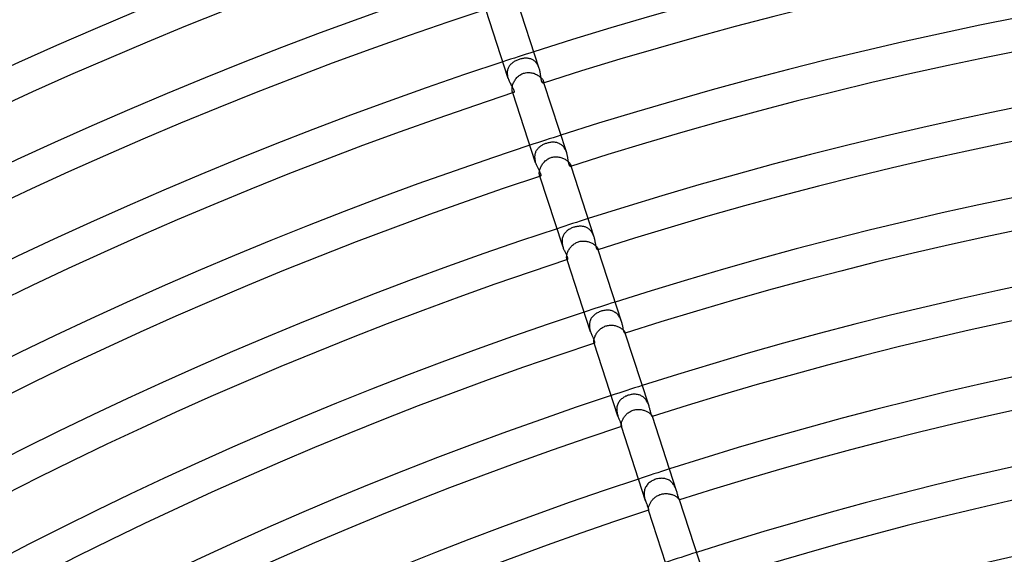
# Model space of a CAD drawing. Header units: millimetres. Extents: x -660 to 660, y -630 to 630.
# Tile 85 of 125: x -218 to -97, y 421 to 486. Entities that reach past the tile are written whole.
import ezdxf

# ---------------------------------------------------------------- set-up
doc = ezdxf.new("R2010")
doc.units = ezdxf.units.MM
doc.layers.add('HIDDEN', color=7, linetype='Continuous')
doc.layers.add('THICK', color=7, linetype='Continuous')

msp = doc.modelspace()

# ---------------------------------------------------------------- linework, layer by layer
at = {"layer": 'HIDDEN'}
for p, q in [((-156.72, 481.26), (-156.82, 481.22)), ((-156.62, 481.31), (-156.72, 481.26)), ((-156.52, 481.35), (-156.62, 481.31)), ((-156.41, 481.38), (-156.52, 481.35)), ((-156.31, 481.42), (-156.41, 481.38)), ((-156.2, 481.44), (-156.31, 481.42)), ((-156.1, 481.47), (-156.2, 481.44)), ((-156, 481.49), (-156.1, 481.47)), ((-155.89, 481.5), (-156, 481.49)), ((-155.79, 481.52), (-155.89, 481.5)), ((-155.69, 481.52), (-155.79, 481.52)), ((-155.58, 481.53), (-155.69, 481.52)), ((-155.48, 481.53), (-155.58, 481.53)), ((-155.38, 481.52), (-155.48, 481.53)), ((-155.29, 481.51), (-155.38, 481.52)), ((-155.19, 481.49), (-155.29, 481.51)), ((-155.09, 481.47), (-155.19, 481.49)), ((-155, 481.45), (-155.09, 481.47)), ((-154.91, 481.41), (-155, 481.45)), ((-154.82, 481.37), (-154.91, 481.41)), ((-154.74, 481.33), (-154.82, 481.37)), ((-154.65, 481.28), (-154.74, 481.33)), ((-154.57, 481.22), (-154.65, 481.28)), ((-157.82, 480.11), (-157.85, 480.01)), ((-157.8, 480.2), (-157.82, 480.11)), ((-157.76, 480.3), (-157.8, 480.2)), ((-157.72, 480.39), (-157.76, 480.3)), ((-157.67, 480.48), (-157.72, 480.39)), ((-157.62, 480.56), (-157.67, 480.48)), ((-157.56, 480.64), (-157.62, 480.56)), ((-157.5, 480.72), (-157.56, 480.64)), ((-157.43, 480.79), (-157.5, 480.72)), ((-157.35, 480.86), (-157.43, 480.79)), ((-157.27, 480.93), (-157.35, 480.86)), ((-157.19, 481), (-157.27, 480.93)), ((-157.11, 481.06), (-157.19, 481)), ((-157.01, 481.11), (-157.11, 481.06)), ((-156.92, 481.17), (-157.01, 481.11)), ((-156.82, 481.22), (-156.92, 481.17)), ((-154.5, 481.16), (-154.57, 481.22)), ((-154.42, 481.09), (-154.5, 481.16)), ((-154.35, 481.02), (-154.42, 481.09)), ((-154.29, 480.94), (-154.35, 481.02)), ((-154.23, 480.86), (-154.29, 480.94)), ((-154.17, 480.77), (-154.23, 480.86)), ((-154.12, 480.68), (-154.17, 480.77)), ((-154.07, 480.58), (-154.12, 480.68)), ((-154.03, 480.49), (-154.07, 480.58)), ((-153.99, 480.39), (-154.03, 480.49)), ((-153.95, 480.29), (-153.99, 480.39)), ((-157.86, 479.9), (-157.87, 479.8)), ((-157.87, 479.8), (-157.87, 479.69)), ((-157.87, 479.69), (-157.87, 479.59)), ((-157.87, 479.59), (-157.85, 479.48)), ((-157.85, 480.01), (-157.86, 479.9)), ((-157.85, 479.48), (-157.84, 479.37)), ((-157.84, 479.37), (-157.82, 479.26)), ((-157.82, 479.26), (-157.79, 479.15)), ((-157.79, 479.15), (-157.76, 479.05)), ((-156.98, 478.76), (-156.91, 478.86)), ((-156.91, 478.86), (-156.84, 478.96)), ((-156.84, 478.96), (-156.77, 479.06)), ((-156.77, 479.06), (-156.68, 479.15)), ((-156.68, 479.15), (-156.6, 479.24)), ((-156.6, 479.24), (-156.5, 479.32)), ((-156.5, 479.32), (-156.41, 479.4)), ((-156.41, 479.4), (-156.31, 479.47)), ((-156.31, 479.47), (-156.2, 479.54)), ((-156.2, 479.54), (-156.09, 479.6)), ((-156.09, 479.6), (-155.98, 479.65)), ((-155.98, 479.65), (-155.86, 479.69)), ((-155.86, 479.69), (-155.74, 479.72)), ((-155.74, 479.72), (-155.62, 479.75)), ((-155.62, 479.75), (-155.49, 479.77)), ((-155.49, 479.77), (-155.37, 479.78)), ((-155.37, 479.78), (-155.24, 479.78)), ((-155.24, 479.78), (-155.12, 479.77)), ((-155.12, 479.77), (-155, 479.76)), ((-155, 479.76), (-154.87, 479.74)), ((-154.87, 479.74), (-154.75, 479.71)), ((-154.75, 479.71), (-154.63, 479.68)), ((-154.63, 479.68), (-154.52, 479.64)), ((-154.52, 479.64), (-154.41, 479.59)), ((-154.41, 479.59), (-154.3, 479.54)), ((-154.3, 479.54), (-154.19, 479.49)), ((-154.19, 479.49), (-154.09, 479.43)), ((-154.09, 479.43), (-154, 479.36)), ((-154, 479.36), (-153.91, 479.3)), ((-153.91, 479.3), (-153.83, 479.23)), ((-153.83, 479.23), (-153.75, 479.16)), ((-153.75, 479.16), (-153.68, 479.09)), ((-153.68, 479.09), (-153.62, 479.03)), ((-153.62, 479.03), (-153.57, 478.96)), ((-153.57, 478.96), (-153.53, 478.89)), ((-153.53, 478.89), (-153.49, 478.83)), ((-153.49, 478.83), (-153.46, 478.77)), ((-157.28, 477.84), (-157.27, 477.93)), ((-157.28, 477.75), (-157.28, 477.84)), ((-157.28, 477.67), (-157.28, 477.75)), ((-157.27, 477.6), (-157.28, 477.67)), ((-157.27, 477.93), (-157.26, 478.03)), ((-157.26, 478.03), (-157.24, 478.13)), ((-157.24, 478.13), (-157.21, 478.23)), ((-157.21, 478.23), (-157.18, 478.34)), ((-157.18, 478.34), (-157.13, 478.44)), ((-157.13, 478.44), (-157.09, 478.55)), ((-157.09, 478.55), (-157.04, 478.65)), ((-157.04, 478.65), (-156.98, 478.76)), ((-153.45, 478.5), (-153.47, 478.49)), ((-153.46, 478.77), (-153.44, 478.72)), ((-153.43, 478.53), (-153.45, 478.5)), ((-153.44, 478.72), (-153.43, 478.66)), ((-153.38, 478.52), (-153.44, 478.72)), ((-153.43, 478.66), (-153.42, 478.6)), ((-153.42, 478.56), (-153.43, 478.53)), ((-153.42, 478.6), (-153.42, 478.56)), ((-157.26, 477.54), (-157.27, 477.6)), ((-157.25, 477.48), (-157.26, 477.54)), ((-157.22, 477.42), (-157.25, 477.48)), ((-157.18, 477.28), (-157.25, 477.48)), ((-157.2, 477.38), (-157.22, 477.42)), ((-157.17, 477.34), (-157.2, 477.38)), ((-157.14, 477.32), (-157.17, 477.34)), ((-157.11, 477.31), (-157.14, 477.32)), ((-157.09, 477.32), (-157.11, 477.31)), ((-154.14, 470.43), (-154.2, 470.36)), ((-154.08, 470.5), (-154.14, 470.43)), ((-154.01, 470.57), (-154.08, 470.5)), ((-153.94, 470.63), (-154.01, 470.57)), ((-153.87, 470.69), (-153.94, 470.63)), ((-153.79, 470.75), (-153.87, 470.69)), ((-153.71, 470.8), (-153.79, 470.75)), ((-153.62, 470.85), (-153.71, 470.8)), ((-153.54, 470.9), (-153.62, 470.85)), ((-153.45, 470.95), (-153.54, 470.9)), ((-153.36, 470.99), (-153.45, 470.95)), ((-153.26, 471.03), (-153.36, 470.99)), ((-153.17, 471.07), (-153.26, 471.03)), ((-153.07, 471.1), (-153.17, 471.07)), ((-152.97, 471.13), (-153.07, 471.1)), ((-152.87, 471.16), (-152.97, 471.13)), ((-152.76, 471.18), (-152.87, 471.16)), ((-152.66, 471.2), (-152.76, 471.18)), ((-152.56, 471.22), (-152.66, 471.2)), ((-152.46, 471.23), (-152.56, 471.22)), ((-152.36, 471.24), (-152.46, 471.23)), ((-152.26, 471.24), (-152.36, 471.24)), ((-152.16, 471.24), (-152.26, 471.24)), ((-152.07, 471.23), (-152.16, 471.24)), ((-151.97, 471.22), (-152.07, 471.23)), ((-151.88, 471.21), (-151.97, 471.22)), ((-151.79, 471.19), (-151.88, 471.21)), ((-151.7, 471.16), (-151.79, 471.19)), ((-151.62, 471.13), (-151.7, 471.16)), ((-151.53, 471.1), (-151.62, 471.13)), ((-151.45, 471.06), (-151.53, 471.1)), ((-151.37, 471.02), (-151.45, 471.06)), ((-151.29, 470.97), (-151.37, 471.02)), ((-151.22, 470.91), (-151.29, 470.97)), ((-151.15, 470.85), (-151.22, 470.91)), ((-151.08, 470.79), (-151.15, 470.85)), ((-151.01, 470.72), (-151.08, 470.79)), ((-150.95, 470.65), (-151.01, 470.72)), ((-150.89, 470.57), (-150.95, 470.65)), ((-150.84, 470.49), (-150.89, 470.57)), ((-150.79, 470.4), (-150.84, 470.49)), ((-150.74, 470.31), (-150.79, 470.4)), ((-154.51, 469.59), (-154.52, 469.49)), ((-154.52, 469.49), (-154.52, 469.4)), ((-154.52, 469.4), (-154.51, 469.3)), ((-154.5, 469.69), (-154.51, 469.59)), ((-154.51, 469.3), (-154.51, 469.2)), ((-154.51, 469.2), (-154.49, 469.1)), ((-154.48, 469.78), (-154.5, 469.69)), ((-154.45, 469.87), (-154.48, 469.78)), ((-154.42, 469.96), (-154.45, 469.87)), ((-154.39, 470.05), (-154.42, 469.96)), ((-154.35, 470.13), (-154.39, 470.05)), ((-154.3, 470.21), (-154.35, 470.13)), ((-154.25, 470.29), (-154.3, 470.21)), ((-154.2, 470.36), (-154.25, 470.29)), ((-152.94, 469.16), (-152.84, 469.22)), ((-152.84, 469.22), (-152.73, 469.27)), ((-152.73, 469.27), (-152.62, 469.32)), ((-152.62, 469.32), (-152.5, 469.36)), ((-152.5, 469.36), (-152.39, 469.4)), ((-152.39, 469.4), (-152.27, 469.42)), ((-152.27, 469.42), (-152.15, 469.44)), ((-152.15, 469.44), (-152.03, 469.45)), ((-152.03, 469.45), (-151.91, 469.45)), ((-151.91, 469.45), (-151.79, 469.45)), ((-151.79, 469.45), (-151.67, 469.44)), ((-151.67, 469.44), (-151.55, 469.42)), ((-151.55, 469.42), (-151.43, 469.4)), ((-151.43, 469.4), (-151.32, 469.37)), ((-151.32, 469.37), (-151.2, 469.33)), ((-151.2, 469.33), (-151.09, 469.29)), ((-151.09, 469.29), (-150.99, 469.25)), ((-150.99, 469.25), (-150.88, 469.2)), ((-150.88, 469.2), (-150.79, 469.15)), ((-150.7, 470.23), (-150.74, 470.31)), ((-150.66, 470.13), (-150.7, 470.23)), ((-150.62, 470.04), (-150.66, 470.13)), ((-150.59, 469.95), (-150.62, 470.04)), ((-154.49, 469.1), (-154.47, 469)), ((-154.47, 469), (-154.45, 468.9)), ((-154.45, 468.9), (-154.43, 468.81)), ((-154.43, 468.81), (-154.4, 468.71)), ((-153.88, 467.88), (-153.85, 467.98)), ((-153.85, 467.98), (-153.81, 468.08)), ((-153.81, 468.08), (-153.77, 468.18)), ((-153.77, 468.18), (-153.72, 468.28)), ((-153.72, 468.28), (-153.66, 468.38)), ((-153.66, 468.38), (-153.6, 468.48)), ((-153.6, 468.48), (-153.54, 468.58)), ((-153.54, 468.58), (-153.47, 468.67)), ((-153.47, 468.67), (-153.39, 468.76)), ((-153.39, 468.76), (-153.31, 468.85)), ((-153.31, 468.85), (-153.22, 468.94)), ((-153.22, 468.94), (-153.13, 469.01)), ((-153.13, 469.01), (-153.04, 469.09)), ((-153.04, 469.09), (-152.94, 469.16)), ((-150.79, 469.15), (-150.69, 469.09)), ((-150.69, 469.09), (-150.61, 469.03)), ((-150.61, 469.03), (-150.52, 468.97)), ((-150.52, 468.97), (-150.45, 468.9)), ((-150.45, 468.9), (-150.38, 468.84)), ((-150.38, 468.84), (-150.32, 468.78)), ((-150.32, 468.78), (-150.26, 468.72)), ((-150.26, 468.72), (-150.22, 468.66)), ((-150.22, 468.66), (-150.18, 468.6)), ((-150.18, 468.6), (-150.15, 468.54)), ((-150.15, 468.54), (-150.12, 468.49)), ((-150.12, 468.49), (-150.1, 468.45)), ((-150.11, 468.28), (-150.12, 468.27)), ((-150.1, 468.3), (-150.11, 468.28)), ((-150.1, 468.45), (-150.09, 468.4)), ((-150.06, 468.3), (-150.1, 468.45)), ((-150.09, 468.33), (-150.1, 468.3)), ((-150.09, 468.4), (-150.09, 468.36)), ((-150.09, 468.36), (-150.09, 468.33)), ((-153.94, 467.52), (-153.93, 467.61)), ((-153.94, 467.45), (-153.94, 467.52)), ((-153.94, 467.38), (-153.94, 467.45)), ((-153.93, 467.31), (-153.94, 467.38)), ((-153.93, 467.61), (-153.92, 467.69)), ((-153.92, 467.26), (-153.93, 467.31)), ((-153.92, 467.69), (-153.9, 467.78)), ((-153.91, 467.21), (-153.92, 467.26)), ((-153.89, 467.17), (-153.91, 467.21)), ((-153.86, 467.06), (-153.91, 467.21)), ((-153.9, 467.78), (-153.88, 467.88)), ((-153.87, 467.13), (-153.89, 467.17)), ((-153.85, 467.1), (-153.87, 467.13)), ((-153.83, 467.09), (-153.85, 467.1)), ((-153.81, 467.08), (-153.83, 467.09)), ((-153.79, 467.08), (-153.81, 467.08)), ((-149.94, 460.73), (-150.04, 460.69)), ((-149.83, 460.78), (-149.94, 460.73)), ((-149.73, 460.81), (-149.83, 460.78)), ((-149.63, 460.84), (-149.73, 460.81)), ((-149.54, 460.87), (-149.63, 460.84)), ((-149.44, 460.89), (-149.54, 460.87)), ((-149.34, 460.91), (-149.44, 460.89)), ((-149.25, 460.92), (-149.34, 460.91)), ((-149.15, 460.93), (-149.25, 460.92)), ((-149.05, 460.94), (-149.15, 460.93)), ((-148.96, 460.95), (-149.05, 460.94)), ((-148.86, 460.95), (-148.96, 460.95)), ((-148.77, 460.94), (-148.86, 460.95)), ((-148.67, 460.93), (-148.77, 460.94)), ((-148.58, 460.92), (-148.67, 460.93)), ((-148.49, 460.9), (-148.58, 460.92)), ((-148.4, 460.88), (-148.49, 460.9)), ((-148.32, 460.85), (-148.4, 460.88)), ((-148.23, 460.82), (-148.32, 460.85)), ((-148.15, 460.78), (-148.23, 460.82)), ((-148.07, 460.74), (-148.15, 460.78)), ((-147.99, 460.69), (-148.07, 460.74)), ((-151.1, 459.56), (-151.13, 459.45)), ((-151.07, 459.66), (-151.1, 459.56)), ((-151.03, 459.76), (-151.07, 459.66)), ((-150.99, 459.85), (-151.03, 459.76)), ((-150.94, 459.94), (-150.99, 459.85)), ((-150.88, 460.03), (-150.94, 459.94)), ((-150.82, 460.11), (-150.88, 460.03)), ((-150.75, 460.19), (-150.82, 460.11)), ((-150.67, 460.27), (-150.75, 460.19)), ((-150.6, 460.34), (-150.67, 460.27)), ((-150.51, 460.4), (-150.6, 460.34)), ((-150.43, 460.47), (-150.51, 460.4)), ((-150.34, 460.53), (-150.43, 460.47)), ((-150.24, 460.59), (-150.34, 460.53)), ((-150.14, 460.64), (-150.24, 460.59)), ((-150.04, 460.69), (-150.14, 460.64)), ((-147.91, 460.63), (-147.99, 460.69)), ((-147.84, 460.58), (-147.91, 460.63)), ((-147.77, 460.51), (-147.84, 460.58)), ((-147.7, 460.45), (-147.77, 460.51)), ((-147.64, 460.38), (-147.7, 460.45)), ((-147.58, 460.3), (-147.64, 460.38)), ((-147.52, 460.22), (-147.58, 460.3)), ((-147.47, 460.14), (-147.52, 460.22)), ((-147.42, 460.05), (-147.47, 460.14)), ((-147.38, 459.97), (-147.42, 460.05)), ((-147.33, 459.88), (-147.38, 459.97)), ((-147.3, 459.79), (-147.33, 459.88)), ((-147.26, 459.69), (-147.3, 459.79)), ((-147.23, 459.6), (-147.26, 459.69)), ((-151.15, 459.35), (-151.16, 459.24)), ((-151.16, 459.24), (-151.16, 459.13)), ((-151.16, 459.13), (-151.16, 459.02)), ((-151.16, 459.02), (-151.15, 458.91)), ((-151.13, 459.45), (-151.15, 459.35)), ((-151.15, 458.91), (-151.14, 458.8)), ((-151.14, 458.8), (-151.12, 458.69)), ((-151.12, 458.69), (-151.1, 458.58)), ((-151.1, 458.58), (-151.07, 458.47)), ((-151.07, 458.47), (-151.04, 458.37)), ((-150.17, 458.29), (-150.1, 458.38)), ((-150.1, 458.38), (-150.02, 458.47)), ((-150.02, 458.47), (-149.94, 458.55)), ((-149.94, 458.55), (-149.86, 458.63)), ((-149.86, 458.63), (-149.77, 458.71)), ((-149.77, 458.71), (-149.67, 458.78)), ((-149.67, 458.78), (-149.57, 458.84)), ((-149.57, 458.84), (-149.47, 458.9)), ((-149.47, 458.9), (-149.37, 458.95)), ((-149.37, 458.95), (-149.26, 459)), ((-149.26, 459), (-149.15, 459.04)), ((-149.15, 459.04), (-149.04, 459.07)), ((-149.04, 459.07), (-148.92, 459.1)), ((-148.92, 459.1), (-148.81, 459.12)), ((-148.81, 459.12), (-148.69, 459.13)), ((-148.69, 459.13), (-148.57, 459.13)), ((-148.57, 459.13), (-148.46, 459.13)), ((-148.46, 459.13), (-148.34, 459.12)), ((-148.34, 459.12), (-148.22, 459.11)), ((-148.22, 459.11), (-148.11, 459.09)), ((-148.11, 459.09), (-148, 459.06)), ((-148, 459.06), (-147.89, 459.03)), ((-147.89, 459.03), (-147.78, 459)), ((-147.78, 459), (-147.68, 458.95)), ((-147.68, 458.95), (-147.57, 458.91)), ((-147.57, 458.91), (-147.48, 458.86)), ((-147.48, 458.86), (-147.39, 458.81)), ((-147.39, 458.81), (-147.3, 458.76)), ((-147.3, 458.76), (-147.22, 458.7)), ((-147.22, 458.7), (-147.14, 458.64)), ((-147.14, 458.64), (-147.07, 458.58)), ((-147.07, 458.58), (-147.01, 458.52)), ((-147.01, 458.52), (-146.95, 458.47)), ((-146.95, 458.47), (-146.91, 458.41)), ((-146.91, 458.41), (-146.87, 458.36)), ((-146.87, 458.36), (-146.83, 458.31)), ((-150.6, 457.21), (-150.59, 457.29)), ((-150.6, 457.14), (-150.6, 457.21)), ((-150.6, 457.08), (-150.6, 457.14)), ((-150.59, 457.29), (-150.58, 457.37)), ((-150.58, 457.37), (-150.56, 457.45)), ((-150.56, 457.45), (-150.54, 457.54)), ((-150.54, 457.54), (-150.52, 457.63)), ((-150.52, 457.63), (-150.48, 457.72)), ((-150.48, 457.72), (-150.44, 457.82)), ((-150.44, 457.82), (-150.4, 457.91)), ((-150.4, 457.91), (-150.35, 458.01)), ((-150.35, 458.01), (-150.29, 458.1)), ((-150.29, 458.1), (-150.23, 458.2)), ((-150.23, 458.2), (-150.17, 458.29)), ((-146.83, 458.31), (-146.8, 458.26)), ((-146.8, 458.26), (-146.78, 458.22)), ((-146.78, 458.22), (-146.77, 458.18)), ((-146.77, 458.06), (-146.78, 458.06)), ((-146.77, 458.18), (-146.76, 458.15)), ((-146.73, 458.07), (-146.77, 458.18)), ((-146.76, 458.08), (-146.77, 458.06)), ((-146.76, 458.15), (-146.76, 458.12)), ((-146.76, 458.12), (-146.76, 458.09)), ((-146.76, 458.09), (-146.76, 458.08)), ((-150.59, 457.03), (-150.6, 457.08)), ((-150.58, 456.98), (-150.59, 457.03)), ((-150.57, 456.94), (-150.58, 456.98)), ((-150.56, 456.91), (-150.57, 456.94)), ((-150.54, 456.84), (-150.57, 456.94)), ((-150.55, 456.89), (-150.56, 456.91)), ((-150.53, 456.87), (-150.55, 456.89)), ((-150.52, 456.86), (-150.53, 456.87)), ((-150.51, 456.85), (-150.52, 456.86)), ((-150.49, 456.85), (-150.51, 456.85)), ((-147.36, 449.93), (-147.44, 449.85)), ((-147.28, 450.01), (-147.36, 449.93)), ((-147.2, 450.08), (-147.28, 450.01)), ((-147.11, 450.15), (-147.2, 450.08)), ((-147.02, 450.22), (-147.11, 450.15)), ((-146.92, 450.28), (-147.02, 450.22)), ((-146.82, 450.34), (-146.92, 450.28)), ((-146.71, 450.39), (-146.82, 450.34)), ((-146.61, 450.44), (-146.71, 450.39)), ((-146.5, 450.48), (-146.61, 450.44)), ((-146.38, 450.52), (-146.5, 450.48)), ((-146.27, 450.56), (-146.38, 450.52)), ((-146.15, 450.59), (-146.27, 450.56)), ((-146.04, 450.61), (-146.15, 450.59)), ((-145.92, 450.63), (-146.04, 450.61)), ((-145.81, 450.64), (-145.92, 450.63)), ((-145.69, 450.65), (-145.81, 450.64)), ((-145.58, 450.65), (-145.69, 450.65)), ((-145.46, 450.65), (-145.58, 450.65)), ((-145.35, 450.64), (-145.46, 450.65)), ((-145.24, 450.62), (-145.35, 450.64)), ((-145.13, 450.6), (-145.24, 450.62)), ((-145.03, 450.57), (-145.13, 450.6)), ((-144.92, 450.53), (-145.03, 450.57)), ((-144.82, 450.48), (-144.92, 450.53)), ((-144.73, 450.43), (-144.82, 450.48)), ((-144.63, 450.37), (-144.73, 450.43)), ((-144.54, 450.31), (-144.63, 450.37)), ((-144.45, 450.23), (-144.54, 450.31)), ((-144.37, 450.16), (-144.45, 450.23)), ((-144.3, 450.07), (-144.37, 450.16)), ((-144.23, 449.98), (-144.3, 450.07)), ((-144.16, 449.88), (-144.23, 449.98)), ((-144.1, 449.78), (-144.16, 449.88)), ((-147.79, 449.05), (-147.81, 448.93)), ((-147.81, 448.93), (-147.81, 448.82)), ((-147.81, 448.82), (-147.81, 448.7)), ((-147.81, 448.7), (-147.8, 448.58)), ((-147.77, 449.16), (-147.79, 449.05)), ((-147.75, 449.27), (-147.77, 449.16)), ((-147.71, 449.37), (-147.75, 449.27)), ((-147.67, 449.48), (-147.71, 449.37)), ((-147.62, 449.58), (-147.67, 449.48)), ((-147.57, 449.67), (-147.62, 449.58)), ((-147.51, 449.76), (-147.57, 449.67)), ((-147.44, 449.85), (-147.51, 449.76)), ((-146.01, 448.63), (-145.9, 448.68)), ((-145.9, 448.68), (-145.8, 448.72)), ((-145.8, 448.72), (-145.69, 448.75)), ((-145.69, 448.75), (-145.58, 448.77)), ((-145.58, 448.77), (-145.46, 448.79)), ((-145.46, 448.79), (-145.35, 448.81)), ((-145.35, 448.81), (-145.24, 448.81)), ((-145.24, 448.81), (-145.12, 448.81)), ((-145.12, 448.81), (-145.01, 448.81)), ((-145.01, 448.81), (-144.9, 448.8)), ((-144.9, 448.8), (-144.78, 448.78)), ((-144.78, 448.78), (-144.67, 448.76)), ((-144.67, 448.76), (-144.57, 448.73)), ((-144.57, 448.73), (-144.46, 448.7)), ((-144.46, 448.7), (-144.36, 448.66)), ((-144.04, 449.68), (-144.1, 449.78)), ((-143.99, 449.58), (-144.04, 449.68)), ((-143.95, 449.47), (-143.99, 449.58)), ((-143.91, 449.36), (-143.95, 449.47)), ((-143.87, 449.25), (-143.91, 449.36)), ((-147.8, 448.58), (-147.78, 448.47)), ((-147.78, 448.47), (-147.76, 448.35)), ((-147.76, 448.35), (-147.74, 448.24)), ((-147.74, 448.24), (-147.71, 448.13)), ((-147.71, 448.13), (-147.67, 448.02)), ((-147.12, 447.46), (-147.08, 447.55)), ((-147.08, 447.55), (-147.03, 447.64)), ((-147.03, 447.64), (-146.98, 447.73)), ((-146.98, 447.73), (-146.93, 447.82)), ((-146.93, 447.82), (-146.87, 447.91)), ((-146.87, 447.91), (-146.8, 448)), ((-146.8, 448), (-146.73, 448.09)), ((-146.73, 448.09), (-146.65, 448.17)), ((-146.65, 448.17), (-146.57, 448.25)), ((-146.57, 448.25), (-146.49, 448.32)), ((-146.49, 448.32), (-146.4, 448.4)), ((-146.4, 448.4), (-146.31, 448.46)), ((-146.31, 448.46), (-146.21, 448.53)), ((-146.21, 448.53), (-146.11, 448.58)), ((-146.11, 448.58), (-146.01, 448.63)), ((-144.36, 448.66), (-144.26, 448.62)), ((-144.26, 448.62), (-144.16, 448.57)), ((-144.16, 448.57), (-144.07, 448.53)), ((-144.07, 448.53), (-143.99, 448.48)), ((-143.99, 448.48), (-143.91, 448.43)), ((-143.91, 448.43), (-143.83, 448.37)), ((-143.83, 448.37), (-143.76, 448.32)), ((-143.76, 448.32), (-143.7, 448.27)), ((-143.7, 448.27), (-143.64, 448.21)), ((-143.64, 448.21), (-143.59, 448.16)), ((-143.59, 448.16), (-143.55, 448.11)), ((-143.55, 448.11), (-143.52, 448.07)), ((-143.52, 448.07), (-143.49, 448.02)), ((-143.49, 448.02), (-143.46, 447.98)), ((-143.46, 447.98), (-143.45, 447.95)), ((-143.45, 447.95), (-143.43, 447.92)), ((-143.43, 447.84), (-143.44, 447.84)), ((-143.43, 447.92), (-143.43, 447.9)), ((-143.41, 447.85), (-143.43, 447.92)), ((-143.43, 447.9), (-143.43, 447.88)), ((-143.43, 447.88), (-143.42, 447.86)), ((-143.42, 447.86), (-143.43, 447.85)), ((-143.43, 447.85), (-143.43, 447.84)), ((-147.26, 446.91), (-147.25, 446.97)), ((-147.26, 446.85), (-147.26, 446.91)), ((-147.26, 446.8), (-147.26, 446.85)), ((-147.25, 446.75), (-147.26, 446.8)), ((-147.25, 446.97), (-147.24, 447.04)), ((-147.25, 446.71), (-147.25, 446.75)), ((-147.24, 446.68), (-147.25, 446.71)), ((-147.24, 447.04), (-147.23, 447.12)), ((-147.23, 446.66), (-147.24, 446.68)), ((-147.22, 446.61), (-147.24, 446.68)), ((-147.23, 447.12), (-147.21, 447.2)), ((-147.22, 446.64), (-147.23, 446.66)), ((-147.21, 446.63), (-147.22, 446.64)), ((-147.21, 447.2), (-147.19, 447.28)), ((-147.21, 446.62), (-147.21, 446.63)), ((-147.2, 446.62), (-147.21, 446.62)), ((-147.19, 446.62), (-147.2, 446.62)), ((-147.19, 447.28), (-147.16, 447.37)), ((-147.16, 447.37), (-147.12, 447.46)), ((-143.04, 440.23), (-143.15, 440.19)), ((-142.93, 440.26), (-143.04, 440.23)), ((-142.82, 440.29), (-142.93, 440.26)), ((-142.7, 440.32), (-142.82, 440.29)), ((-142.59, 440.33), (-142.7, 440.32)), ((-142.47, 440.35), (-142.59, 440.33)), ((-142.36, 440.35), (-142.47, 440.35)), ((-142.25, 440.35), (-142.36, 440.35)), ((-142.14, 440.35), (-142.25, 440.35)), ((-142.03, 440.34), (-142.14, 440.35)), ((-141.92, 440.32), (-142.03, 440.34)), ((-141.81, 440.3), (-141.92, 440.32)), ((-141.71, 440.27), (-141.81, 440.3)), ((-141.6, 440.23), (-141.71, 440.27)), ((-141.5, 440.19), (-141.6, 440.23)), ((-144.37, 439.04), (-144.4, 438.93)), ((-144.33, 439.14), (-144.37, 439.04)), ((-144.28, 439.25), (-144.33, 439.14)), ((-144.23, 439.35), (-144.28, 439.25)), ((-144.17, 439.44), (-144.23, 439.35)), ((-144.1, 439.53), (-144.17, 439.44)), ((-144.03, 439.62), (-144.1, 439.53)), ((-143.95, 439.7), (-144.03, 439.62)), ((-143.86, 439.78), (-143.95, 439.7)), ((-143.77, 439.85), (-143.86, 439.78)), ((-143.68, 439.92), (-143.77, 439.85)), ((-143.58, 439.98), (-143.68, 439.92)), ((-143.48, 440.04), (-143.58, 439.98)), ((-143.37, 440.1), (-143.48, 440.04)), ((-143.26, 440.14), (-143.37, 440.1)), ((-143.15, 440.19), (-143.26, 440.14)), ((-141.41, 440.14), (-141.5, 440.19)), ((-141.31, 440.08), (-141.41, 440.14)), ((-141.22, 440.02), (-141.31, 440.08)), ((-141.14, 439.95), (-141.22, 440.02)), ((-141.06, 439.87), (-141.14, 439.95)), ((-140.98, 439.79), (-141.06, 439.87)), ((-140.91, 439.7), (-140.98, 439.79)), ((-140.84, 439.61), (-140.91, 439.7)), ((-140.78, 439.51), (-140.84, 439.61)), ((-140.72, 439.41), (-140.78, 439.51)), ((-140.67, 439.31), (-140.72, 439.41)), ((-140.62, 439.21), (-140.67, 439.31)), ((-140.58, 439.1), (-140.62, 439.21)), ((-140.54, 439), (-140.58, 439.1)), ((-144.44, 438.7), (-144.45, 438.58)), ((-144.45, 438.58), (-144.45, 438.46)), ((-144.45, 438.46), (-144.45, 438.35)), ((-144.45, 438.35), (-144.44, 438.23)), ((-144.43, 438.81), (-144.44, 438.7)), ((-144.44, 438.23), (-144.42, 438.11)), ((-144.4, 438.93), (-144.43, 438.81)), ((-144.42, 438.11), (-144.4, 438)), ((-144.4, 438), (-144.37, 437.88)), ((-144.37, 437.88), (-144.34, 437.77)), ((-143.36, 437.79), (-143.29, 437.87)), ((-143.29, 437.87), (-143.21, 437.95)), ((-143.21, 437.95), (-143.13, 438.02)), ((-143.13, 438.02), (-143.04, 438.09)), ((-143.04, 438.09), (-142.95, 438.15)), ((-142.95, 438.15), (-142.85, 438.21)), ((-142.85, 438.21), (-142.75, 438.27)), ((-142.75, 438.27), (-142.65, 438.32)), ((-142.65, 438.32), (-142.55, 438.36)), ((-142.55, 438.36), (-142.44, 438.4)), ((-142.44, 438.4), (-142.34, 438.43)), ((-142.34, 438.43), (-142.23, 438.45)), ((-142.23, 438.45), (-142.12, 438.47)), ((-142.12, 438.47), (-142.01, 438.49)), ((-142.01, 438.49), (-141.89, 438.5)), ((-141.89, 438.5), (-141.78, 438.5)), ((-141.78, 438.5), (-141.67, 438.49)), ((-141.67, 438.49), (-141.56, 438.48)), ((-141.56, 438.48), (-141.45, 438.47)), ((-141.45, 438.47), (-141.35, 438.45)), ((-141.35, 438.45), (-141.24, 438.42)), ((-141.24, 438.42), (-141.14, 438.4)), ((-141.14, 438.4), (-141.04, 438.36)), ((-141.04, 438.36), (-140.94, 438.33)), ((-140.94, 438.33), (-140.84, 438.29)), ((-140.84, 438.29), (-140.76, 438.24)), ((-140.76, 438.24), (-140.67, 438.2)), ((-140.67, 438.2), (-140.59, 438.15)), ((-140.59, 438.15), (-140.52, 438.1)), ((-140.5, 438.9), (-140.54, 439)), ((-140.52, 438.1), (-140.45, 438.05)), ((-140.45, 438.05), (-140.39, 438)), ((-140.39, 438), (-140.33, 437.95)), ((-140.33, 437.95), (-140.28, 437.91)), ((-140.28, 437.91), (-140.24, 437.86)), ((-140.24, 437.86), (-140.2, 437.82)), ((-140.2, 437.82), (-140.17, 437.78)), ((-144.34, 437.77), (-144.31, 437.66)), ((-143.92, 436.67), (-143.91, 436.73)), ((-143.92, 436.61), (-143.92, 436.67)), ((-143.91, 436.73), (-143.89, 436.79)), ((-143.89, 436.79), (-143.88, 436.87)), ((-143.88, 436.87), (-143.86, 436.94)), ((-143.86, 436.94), (-143.83, 437.02)), ((-143.83, 437.02), (-143.8, 437.11)), ((-143.8, 437.11), (-143.76, 437.19)), ((-143.76, 437.19), (-143.72, 437.28)), ((-143.72, 437.28), (-143.67, 437.36)), ((-143.67, 437.36), (-143.62, 437.45)), ((-143.62, 437.45), (-143.56, 437.54)), ((-143.56, 437.54), (-143.5, 437.63)), ((-143.5, 437.63), (-143.44, 437.71)), ((-143.44, 437.71), (-143.36, 437.79)), ((-140.17, 437.78), (-140.14, 437.74)), ((-140.14, 437.74), (-140.12, 437.71)), ((-140.12, 437.71), (-140.11, 437.68)), ((-140.11, 437.68), (-140.1, 437.66)), ((-140.1, 437.66), (-140.1, 437.65)), ((-140.09, 437.62), (-140.1, 437.66)), ((-140.1, 437.65), (-140.1, 437.64)), ((-140.1, 437.64), (-140.1, 437.63)), ((-140.1, 437.63), (-140.1, 437.63)), ((-140.1, 437.63), (-140.1, 437.62)), ((-140.1, 437.62), (-140.1, 437.62)), ((-143.92, 436.56), (-143.92, 436.61)), ((-143.92, 436.52), (-143.92, 436.56)), ((-143.92, 436.48), (-143.92, 436.52)), ((-143.91, 436.45), (-143.92, 436.48)), ((-143.91, 436.42), (-143.91, 436.45)), ((-143.9, 436.41), (-143.91, 436.42)), ((-143.89, 436.39), (-143.91, 436.42)), ((-143.9, 436.4), (-143.9, 436.41)), ((-143.89, 436.4), (-143.9, 436.4)), ((-143.89, 436.39), (-143.89, 436.4)), ((-143.88, 436.39), (-143.89, 436.39)), ((-143.89, 436.39), (-143.89, 436.39)), ((-140.55, 429.45), (-140.64, 429.36)), ((-140.46, 429.53), (-140.55, 429.45)), ((-140.36, 429.6), (-140.46, 429.53)), ((-140.26, 429.67), (-140.36, 429.6)), ((-140.15, 429.73), (-140.26, 429.67)), ((-140.04, 429.79), (-140.15, 429.73)), ((-139.93, 429.84), (-140.04, 429.79)), ((-139.81, 429.89), (-139.93, 429.84)), ((-139.69, 429.93), (-139.81, 429.89)), ((-139.57, 429.97), (-139.69, 429.93)), ((-139.45, 430), (-139.57, 429.97)), ((-139.32, 430.02), (-139.45, 430)), ((-139.2, 430.04), (-139.32, 430.02)), ((-139.07, 430.05), (-139.2, 430.04)), ((-138.95, 430.06), (-139.07, 430.05)), ((-138.83, 430.05), (-138.95, 430.06)), ((-138.7, 430.04), (-138.83, 430.05)), ((-138.58, 430.02), (-138.7, 430.04)), ((-138.47, 430), (-138.58, 430.02)), ((-138.35, 429.96), (-138.47, 430)), ((-138.24, 429.92), (-138.35, 429.96)), ((-138.13, 429.87), (-138.24, 429.92)), ((-138.02, 429.81), (-138.13, 429.87)), ((-137.92, 429.74), (-138.02, 429.81)), ((-137.83, 429.67), (-137.92, 429.74)), ((-137.74, 429.58), (-137.83, 429.67)), ((-137.65, 429.5), (-137.74, 429.58)), ((-137.57, 429.4), (-137.65, 429.5)), ((-137.5, 429.3), (-137.57, 429.4)), ((-141.09, 428.39), (-141.1, 428.26)), ((-141.1, 428.26), (-141.1, 428.14)), ((-141.07, 428.51), (-141.09, 428.39)), ((-141.04, 428.63), (-141.07, 428.51)), ((-141.01, 428.75), (-141.04, 428.63)), ((-140.97, 428.86), (-141.01, 428.75)), ((-140.92, 428.97), (-140.97, 428.86)), ((-140.86, 429.07), (-140.92, 428.97)), ((-140.79, 429.17), (-140.86, 429.07)), ((-140.72, 429.27), (-140.79, 429.17)), ((-140.64, 429.36), (-140.72, 429.27)), ((-138.78, 428.16), (-138.68, 428.17)), ((-138.68, 428.17), (-138.57, 428.18)), ((-138.57, 428.18), (-138.47, 428.18)), ((-138.47, 428.18), (-138.36, 428.18)), ((-138.36, 428.18), (-138.26, 428.18)), ((-138.26, 428.18), (-138.15, 428.17)), ((-137.43, 429.2), (-137.5, 429.3)), ((-137.37, 429.09), (-137.43, 429.2)), ((-137.31, 428.98), (-137.37, 429.09)), ((-137.26, 428.87), (-137.31, 428.98)), ((-137.21, 428.75), (-137.26, 428.87)), ((-137.17, 428.64), (-137.21, 428.75)), ((-137.14, 428.53), (-137.17, 428.64)), ((-141.1, 428.14), (-141.09, 428.01)), ((-141.09, 428.01), (-141.08, 427.89)), ((-141.08, 427.89), (-141.06, 427.76)), ((-141.06, 427.76), (-141.04, 427.64)), ((-141.04, 427.64), (-141.01, 427.52)), ((-141.01, 427.52), (-140.97, 427.41)), ((-140.97, 427.41), (-140.94, 427.3)), ((-140.38, 426.96), (-140.34, 427.04)), ((-140.34, 427.04), (-140.29, 427.12)), ((-140.29, 427.12), (-140.24, 427.2)), ((-140.24, 427.2), (-140.18, 427.28)), ((-140.18, 427.28), (-140.12, 427.36)), ((-140.12, 427.36), (-140.05, 427.44)), ((-140.05, 427.44), (-139.98, 427.52)), ((-139.98, 427.52), (-139.91, 427.59)), ((-139.91, 427.59), (-139.83, 427.66)), ((-139.83, 427.66), (-139.75, 427.73)), ((-139.75, 427.73), (-139.66, 427.79)), ((-139.66, 427.79), (-139.58, 427.85)), ((-139.58, 427.85), (-139.49, 427.91)), ((-139.49, 427.91), (-139.39, 427.96)), ((-139.39, 427.96), (-139.29, 428)), ((-139.29, 428), (-139.19, 428.05)), ((-139.19, 428.05), (-139.09, 428.08)), ((-139.09, 428.08), (-138.99, 428.11)), ((-138.99, 428.11), (-138.89, 428.14)), ((-138.89, 428.14), (-138.78, 428.16)), ((-138.15, 428.17), (-138.05, 428.15)), ((-138.05, 428.15), (-137.95, 428.13)), ((-137.95, 428.13), (-137.85, 428.11)), ((-137.85, 428.11), (-137.75, 428.08)), ((-137.75, 428.08), (-137.66, 428.05)), ((-137.66, 428.05), (-137.57, 428.01)), ((-137.57, 428.01), (-137.48, 427.98)), ((-137.48, 427.98), (-137.4, 427.94)), ((-137.4, 427.94), (-137.32, 427.9)), ((-137.32, 427.9), (-137.24, 427.85)), ((-137.24, 427.85), (-137.17, 427.81)), ((-137.17, 427.81), (-137.11, 427.77)), ((-137.11, 427.77), (-137.05, 427.72)), ((-137.05, 427.72), (-137, 427.68)), ((-137, 427.68), (-136.95, 427.64)), ((-136.95, 427.64), (-136.91, 427.6)), ((-136.91, 427.6), (-136.87, 427.56)), ((-136.87, 427.56), (-136.84, 427.53)), ((-136.84, 427.53), (-136.82, 427.5)), ((-136.82, 427.5), (-136.8, 427.47)), ((-136.8, 427.47), (-136.79, 427.45)), ((-136.79, 427.45), (-136.78, 427.43)), ((-136.78, 427.43), (-136.77, 427.41)), ((-136.77, 427.41), (-136.77, 427.41)), ((-136.77, 427.41), (-136.77, 427.41)), ((-136.77, 427.41), (-136.77, 427.4)), ((-136.77, 427.4), (-136.77, 427.41)), ((-136.77, 427.4), (-136.77, 427.4)), ((-136.77, 427.4), (-136.77, 427.4)), ((-136.77, 427.4), (-136.77, 427.4)), ((-140.59, 426.27), (-140.58, 426.31)), ((-140.58, 426.24), (-140.59, 426.27)), ((-140.58, 426.35), (-140.57, 426.4)), ((-140.58, 426.31), (-140.58, 426.35)), ((-140.58, 426.21), (-140.58, 426.24)), ((-140.58, 426.19), (-140.58, 426.21)), ((-140.58, 426.18), (-140.58, 426.19)), ((-140.57, 426.17), (-140.58, 426.18)), ((-140.57, 426.16), (-140.58, 426.18)), ((-140.57, 426.4), (-140.56, 426.46)), ((-140.57, 426.17), (-140.57, 426.17)), ((-140.57, 426.17), (-140.57, 426.17)), ((-140.57, 426.17), (-140.57, 426.17)), ((-140.57, 426.17), (-140.57, 426.17)), ((-140.57, 426.17), (-140.57, 426.17)), ((-140.56, 426.46), (-140.55, 426.52)), ((-140.55, 426.52), (-140.53, 426.58)), ((-140.53, 426.58), (-140.51, 426.65)), ((-140.51, 426.65), (-140.49, 426.73)), ((-140.49, 426.73), (-140.46, 426.8)), ((-140.46, 426.8), (-140.42, 426.88)), ((-140.42, 426.88), (-140.38, 426.96))]:
    msp.add_line(p, q, dxfattribs=at)
for radius, start, end in [(506.5, 107.7738, 108.2262), (495.75, 107.7688, 108.2312), (485, 107.7637, 108.2363), (474.25, 107.7583, 108.2416), (463.5, 107.7528, 108.2473), (452.75, 107.7469, 108.2531), (442, 107.7408, 108.2592)]:
    msp.add_arc((0, 0), radius, start, end, dxfattribs=at)
at = {"layer": 'THICK'}
for p, q in [((-153.95, 480.29), (-156.7, 488.74)), ((-157.76, 479.05), (-160.5, 487.51)), ((-153.92, 480.18), (-153.95, 480.29)), ((-153.89, 480.07), (-153.92, 480.18)), ((-153.87, 479.97), (-153.89, 480.07)), ((-157.76, 479.05), (-157.72, 478.95)), ((-157.72, 478.95), (-157.68, 478.84)), ((-157.68, 478.84), (-157.64, 478.74)), ((-153.84, 479.86), (-153.87, 479.97)), ((-153.83, 479.76), (-153.84, 479.86)), ((-153.81, 479.66), (-153.83, 479.76)), ((-153.79, 479.55), (-153.81, 479.66)), ((-153.78, 479.46), (-153.79, 479.55)), ((-153.77, 479.36), (-153.78, 479.46)), ((-153.76, 479.27), (-153.77, 479.36)), ((-153.74, 479.18), (-153.76, 479.27)), ((-153.73, 479.09), (-153.74, 479.18)), ((-153.72, 479), (-153.73, 479.09)), ((-153.71, 478.92), (-153.72, 479)), ((-153.69, 478.85), (-153.71, 478.92)), ((-153.68, 478.78), (-153.69, 478.85)), ((-157.64, 478.74), (-157.59, 478.65)), ((-157.59, 478.65), (-157.55, 478.55)), ((-157.55, 478.55), (-157.5, 478.46)), ((-157.5, 478.46), (-157.45, 478.37)), ((-157.45, 478.37), (-157.41, 478.28)), ((-157.41, 478.28), (-157.36, 478.2)), ((-157.36, 478.2), (-157.32, 478.11)), ((-157.32, 478.11), (-157.27, 478.04)), ((-157.27, 478.04), (-157.23, 477.96)), ((-157.23, 477.96), (-157.19, 477.88)), ((-157.19, 477.88), (-157.16, 477.81)), ((-157.16, 477.81), (-157.12, 477.74)), ((-157.12, 477.74), (-157.1, 477.68)), ((-157.1, 477.68), (-157.07, 477.62)), ((-153.66, 478.72), (-153.68, 478.78)), ((-153.64, 478.67), (-153.66, 478.72)), ((-153.62, 478.62), (-153.64, 478.67)), ((-153.6, 478.58), (-153.62, 478.62)), ((-153.58, 478.55), (-153.6, 478.58)), ((-153.56, 478.52), (-153.58, 478.55)), ((-153.53, 478.5), (-153.56, 478.52)), ((-153.51, 478.49), (-153.53, 478.5)), ((-153.49, 478.49), (-153.51, 478.49)), ((-153.47, 478.49), (-153.49, 478.49)), ((-150.59, 469.95), (-153.38, 478.52)), ((-154.4, 468.71), (-157.18, 477.28)), ((-157.07, 477.32), (-157.09, 477.32)), ((-157.07, 477.62), (-157.06, 477.56)), ((-157.06, 477.34), (-157.07, 477.32)), ((-157.06, 477.56), (-157.04, 477.51)), ((-157.05, 477.36), (-157.06, 477.34)), ((-157.04, 477.39), (-157.05, 477.36)), ((-157.04, 477.51), (-157.04, 477.46)), ((-157.04, 477.46), (-157.03, 477.42)), ((-157.03, 477.42), (-157.04, 477.39)), ((-150.56, 469.85), (-150.59, 469.95)), ((-150.54, 469.76), (-150.56, 469.85)), ((-150.51, 469.66), (-150.54, 469.76)), ((-150.49, 469.57), (-150.51, 469.66)), ((-150.47, 469.48), (-150.49, 469.57)), ((-150.46, 469.39), (-150.47, 469.48)), ((-150.44, 469.3), (-150.46, 469.39)), ((-150.43, 469.21), (-150.44, 469.3)), ((-150.41, 469.13), (-150.43, 469.21)), ((-154.4, 468.71), (-154.36, 468.62)), ((-154.36, 468.62), (-154.33, 468.52)), ((-154.33, 468.52), (-154.29, 468.43)), ((-154.29, 468.43), (-154.25, 468.34)), ((-154.25, 468.34), (-154.21, 468.26)), ((-154.21, 468.26), (-154.17, 468.17)), ((-154.17, 468.17), (-154.13, 468.09)), ((-154.13, 468.09), (-154.09, 468.01)), ((-154.09, 468.01), (-154.06, 467.94)), ((-150.4, 469.04), (-150.41, 469.13)), ((-150.39, 468.97), (-150.4, 469.04)), ((-150.38, 468.89), (-150.39, 468.97)), ((-150.36, 468.82), (-150.38, 468.89)), ((-150.35, 468.75), (-150.36, 468.82)), ((-150.34, 468.68), (-150.35, 468.75)), ((-150.32, 468.62), (-150.34, 468.68)), ((-150.31, 468.57), (-150.32, 468.62)), ((-150.3, 468.51), (-150.31, 468.57)), ((-150.28, 468.47), (-150.3, 468.51)), ((-150.26, 468.43), (-150.28, 468.47)), ((-150.25, 468.39), (-150.26, 468.43)), ((-150.23, 468.36), (-150.25, 468.39)), ((-150.21, 468.33), (-150.23, 468.36)), ((-150.2, 468.31), (-150.21, 468.33)), ((-150.18, 468.29), (-150.2, 468.31)), ((-150.16, 468.28), (-150.18, 468.29)), ((-150.15, 468.28), (-150.16, 468.28)), ((-150.13, 468.27), (-150.15, 468.28)), ((-150.12, 468.27), (-150.13, 468.27)), ((-147.23, 459.6), (-150.06, 468.3)), ((-154.06, 467.94), (-154.02, 467.86)), ((-154.02, 467.86), (-153.98, 467.79)), ((-153.98, 467.79), (-153.95, 467.72)), ((-153.95, 467.72), (-153.91, 467.65)), ((-153.91, 467.65), (-153.88, 467.59)), ((-153.88, 467.59), (-153.86, 467.53)), ((-153.86, 467.53), (-153.83, 467.47)), ((-151.04, 458.37), (-153.86, 467.06)), ((-153.83, 467.47), (-153.81, 467.42)), ((-153.81, 467.42), (-153.79, 467.37)), ((-153.79, 467.37), (-153.78, 467.32)), ((-153.78, 467.09), (-153.79, 467.08)), ((-153.78, 467.32), (-153.77, 467.28)), ((-153.77, 467.1), (-153.78, 467.09)), ((-153.77, 467.28), (-153.76, 467.24)), ((-153.76, 467.13), (-153.77, 467.11)), ((-153.77, 467.11), (-153.77, 467.1)), ((-153.76, 467.24), (-153.75, 467.21)), ((-153.75, 467.15), (-153.76, 467.13)), ((-153.75, 467.21), (-153.75, 467.18)), ((-153.75, 467.18), (-153.75, 467.15)), ((-147.2, 459.51), (-147.23, 459.6)), ((-151.04, 458.37), (-151, 458.26)), ((-147.18, 459.42), (-147.2, 459.51)), ((-147.15, 459.32), (-147.18, 459.42)), ((-147.13, 459.23), (-147.15, 459.32)), ((-147.11, 459.14), (-147.13, 459.23)), ((-147.09, 459.06), (-147.11, 459.14)), ((-147.08, 458.97), (-147.09, 459.06)), ((-147.06, 458.89), (-147.08, 458.97)), ((-147.05, 458.81), (-147.06, 458.89)), ((-147.03, 458.73), (-147.05, 458.81)), ((-147.02, 458.65), (-147.03, 458.73)), ((-147, 458.58), (-147.02, 458.65)), ((-146.99, 458.51), (-147, 458.58)), ((-146.98, 458.45), (-146.99, 458.51)), ((-146.96, 458.39), (-146.98, 458.45)), ((-146.95, 458.34), (-146.96, 458.39)), ((-146.93, 458.29), (-146.95, 458.34)), ((-151, 458.26), (-150.96, 458.15)), ((-150.96, 458.15), (-150.92, 458.05)), ((-150.92, 458.05), (-150.87, 457.95)), ((-150.87, 457.95), (-150.83, 457.86)), ((-150.83, 457.86), (-150.79, 457.77)), ((-150.79, 457.77), (-150.75, 457.68)), ((-150.75, 457.68), (-150.71, 457.59)), ((-150.71, 457.59), (-150.67, 457.51)), ((-150.67, 457.51), (-150.63, 457.43)), ((-150.63, 457.43), (-150.6, 457.36)), ((-150.6, 457.36), (-150.57, 457.29)), ((-150.57, 457.29), (-150.54, 457.22)), ((-150.54, 457.22), (-150.52, 457.16)), ((-150.52, 457.16), (-150.5, 457.11)), ((-146.92, 458.24), (-146.93, 458.29)), ((-146.9, 458.2), (-146.92, 458.24)), ((-146.88, 458.17), (-146.9, 458.2)), ((-146.87, 458.14), (-146.88, 458.17)), ((-146.85, 458.11), (-146.87, 458.14)), ((-146.84, 458.09), (-146.85, 458.11)), ((-146.82, 458.08), (-146.84, 458.09)), ((-146.81, 458.07), (-146.82, 458.08)), ((-146.8, 458.06), (-146.81, 458.07)), ((-146.79, 458.06), (-146.8, 458.06)), ((-146.78, 458.06), (-146.79, 458.06)), ((-143.87, 449.25), (-146.73, 458.07)), ((-147.67, 448.02), (-150.54, 456.84)), ((-150.5, 457.11), (-150.48, 457.06)), ((-150.48, 456.86), (-150.49, 456.85)), ((-150.48, 457.06), (-150.47, 457.01)), ((-150.47, 456.89), (-150.48, 456.87)), ((-150.48, 456.87), (-150.48, 456.86)), ((-150.47, 457.01), (-150.47, 456.97)), ((-150.47, 456.97), (-150.47, 456.94)), ((-150.47, 456.94), (-150.47, 456.91)), ((-150.47, 456.91), (-150.47, 456.89)), ((-143.83, 449.14), (-143.87, 449.25)), ((-143.8, 449.03), (-143.83, 449.14)), ((-143.78, 448.93), (-143.8, 449.03)), ((-143.75, 448.82), (-143.78, 448.93)), ((-143.73, 448.72), (-143.75, 448.82)), ((-143.71, 448.62), (-143.73, 448.72)), ((-147.67, 448.02), (-147.64, 447.91)), ((-147.64, 447.91), (-147.6, 447.8)), ((-147.6, 447.8), (-147.56, 447.7)), ((-147.56, 447.7), (-147.51, 447.6)), ((-147.51, 447.6), (-147.47, 447.51)), ((-147.47, 447.51), (-147.43, 447.42)), ((-143.69, 448.53), (-143.71, 448.62)), ((-143.67, 448.43), (-143.69, 448.53)), ((-143.65, 448.35), (-143.67, 448.43)), ((-143.63, 448.26), (-143.65, 448.35)), ((-143.61, 448.18), (-143.63, 448.26)), ((-143.59, 448.11), (-143.61, 448.18)), ((-143.57, 448.05), (-143.59, 448.11)), ((-143.55, 447.99), (-143.57, 448.05)), ((-143.53, 447.95), (-143.55, 447.99)), ((-143.51, 447.91), (-143.53, 447.95)), ((-143.49, 447.88), (-143.51, 447.91)), ((-143.48, 447.86), (-143.49, 447.88)), ((-143.46, 447.85), (-143.48, 447.86)), ((-143.45, 447.84), (-143.46, 447.85)), ((-143.44, 447.84), (-143.45, 447.84)), ((-140.5, 438.9), (-143.41, 447.85)), ((-147.43, 447.42), (-147.39, 447.33)), ((-147.39, 447.33), (-147.36, 447.25)), ((-147.36, 447.25), (-147.32, 447.16)), ((-147.32, 447.16), (-147.29, 447.09)), ((-147.29, 447.09), (-147.26, 447.01)), ((-147.26, 447.01), (-147.23, 446.94)), ((-147.23, 446.94), (-147.21, 446.88)), ((-144.31, 437.66), (-147.22, 446.61)), ((-147.21, 446.88), (-147.19, 446.82)), ((-147.19, 446.82), (-147.18, 446.77)), ((-147.18, 446.63), (-147.19, 446.62)), ((-147.18, 446.77), (-147.17, 446.72)), ((-147.17, 446.66), (-147.18, 446.64)), ((-147.18, 446.64), (-147.18, 446.63)), ((-147.17, 446.72), (-147.17, 446.69)), ((-147.17, 446.69), (-147.17, 446.66)), ((-140.47, 438.79), (-140.5, 438.9)), ((-140.44, 438.69), (-140.47, 438.79)), ((-140.41, 438.59), (-140.44, 438.69)), ((-140.39, 438.49), (-140.41, 438.59)), ((-140.37, 438.39), (-140.39, 438.49)), ((-140.34, 438.3), (-140.37, 438.39)), ((-140.32, 438.21), (-140.34, 438.3)), ((-140.3, 438.13), (-140.32, 438.21)), ((-140.28, 438.05), (-140.3, 438.13)), ((-140.26, 437.97), (-140.28, 438.05)), ((-140.24, 437.9), (-140.26, 437.97)), ((-140.22, 437.84), (-140.24, 437.9)), ((-140.2, 437.79), (-140.22, 437.84)), ((-144.31, 437.66), (-144.27, 437.56)), ((-144.27, 437.56), (-144.24, 437.46)), ((-144.24, 437.46), (-144.2, 437.36)), ((-144.2, 437.36), (-144.16, 437.26)), ((-144.16, 437.26), (-144.12, 437.17)), ((-144.12, 437.17), (-144.09, 437.08)), ((-144.09, 437.08), (-144.05, 437)), ((-144.05, 437), (-144.02, 436.92)), ((-144.02, 436.92), (-143.98, 436.84)), ((-143.98, 436.84), (-143.96, 436.77)), ((-143.96, 436.77), (-143.93, 436.7)), ((-143.93, 436.7), (-143.91, 436.64)), ((-143.91, 436.64), (-143.9, 436.59)), ((-140.19, 437.74), (-140.2, 437.79)), ((-140.17, 437.7), (-140.19, 437.74)), ((-140.15, 437.67), (-140.17, 437.7)), ((-140.13, 437.65), (-140.15, 437.67)), ((-140.12, 437.63), (-140.13, 437.65)), ((-140.11, 437.62), (-140.12, 437.63)), ((-140.1, 437.62), (-140.11, 437.62)), ((-137.14, 428.53), (-140.09, 437.62)), ((-143.9, 436.59), (-143.88, 436.54)), ((-140.94, 427.3), (-143.89, 436.39)), ((-143.88, 436.54), (-143.88, 436.49)), ((-143.88, 436.49), (-143.87, 436.46)), ((-143.87, 436.41), (-143.88, 436.4)), ((-143.88, 436.4), (-143.88, 436.39)), ((-143.87, 436.46), (-143.87, 436.43)), ((-143.87, 436.43), (-143.87, 436.41)), ((-137.1, 428.42), (-137.14, 428.53)), ((-137.07, 428.31), (-137.1, 428.42)), ((-137.04, 428.2), (-137.07, 428.31)), ((-137.01, 428.1), (-137.04, 428.2)), ((-140.94, 427.3), (-140.9, 427.19)), ((-140.9, 427.19), (-140.86, 427.08)), ((-140.86, 427.08), (-140.83, 426.98)), ((-140.83, 426.98), (-140.79, 426.88)), ((-136.99, 428), (-137.01, 428.1)), ((-136.96, 427.9), (-136.99, 428)), ((-136.94, 427.81), (-136.96, 427.9)), ((-136.91, 427.73), (-136.94, 427.81)), ((-136.89, 427.66), (-136.91, 427.73)), ((-136.87, 427.6), (-136.89, 427.66)), ((-136.85, 427.54), (-136.87, 427.6)), ((-136.83, 427.5), (-136.85, 427.54)), ((-136.81, 427.46), (-136.83, 427.5)), ((-136.8, 427.43), (-136.81, 427.46)), ((-136.79, 427.41), (-136.8, 427.43)), ((-136.78, 427.4), (-136.79, 427.41)), ((-136.77, 427.4), (-136.78, 427.4)), ((-133.76, 418.16), (-136.77, 427.4)), ((-140.79, 426.88), (-140.75, 426.79)), ((-140.75, 426.79), (-140.72, 426.7)), ((-140.72, 426.7), (-140.69, 426.62)), ((-140.69, 426.62), (-140.66, 426.54)), ((-140.66, 426.54), (-140.63, 426.48)), ((-140.63, 426.48), (-140.61, 426.41)), ((-140.61, 426.41), (-140.6, 426.35)), ((-140.6, 426.35), (-140.58, 426.31)), ((-140.58, 426.31), (-140.57, 426.26)), ((-140.57, 426.26), (-140.57, 426.23)), ((-140.57, 426.23), (-140.56, 426.2)), ((-140.56, 426.18), (-140.57, 426.17)), ((-140.57, 426.17), (-140.57, 426.17)), ((-137.57, 416.92), (-140.57, 426.16)), ((-140.56, 426.2), (-140.56, 426.18))]:
    msp.add_line(p, q, dxfattribs=at)
for radius, start, end in [(615, 108.18606, 143.8139), (611, 108.17403, 143.82599), (603.25, 108.18996, 143.81006), (599.25, 108.12499, 143.87497), (592.5, 108.1934, 143.80662), (588.5, 108.13765, 143.86231), (581.75, 108.19701, 143.80301), (577.75, 108.14939, 143.85062), (571, 108.2007, 143.7993), (567, 108.1605, 143.8396), (560.25, 108.2045, 143.7954), (556.25, 108.1709, 143.8291), (549.5, 108.2085, 143.7914), (545.5, 108.1808, 143.8192), (538.75, 108.2127, 143.7873), (534.75, 108.1903, 143.8097), (506.5, 72.2263, 107.7738), (502.5, 72.2167, 107.7833), (528, 108.217, 143.783), (524, 108.1995, 143.8005), (495.75, 72.2311, 107.7688), (517.25, 108.2215, 143.7785), (491.75, 72.2249, 107.7751), (513.25, 108.2082, 143.7917), (485, 72.2363, 107.7637), (506.5, 108.2262, 143.7737), (481, 72.2328, 107.7672), (502.5, 108.2167, 143.7832), (474.25, 72.2416, 107.7583), (495.75, 108.2312, 143.7689), (470.25, 72.2405, 107.7596), (491.75, 108.2249, 143.775), (463.5, 72.2472, 107.7528), (485, 108.2363, 143.7637), (459.5, 72.2478, 107.7522), (481, 108.2328, 143.7671), (452.75, 72.2531, 107.7469), (474.25, 108.2416, 143.7584), (448.75, 72.2548, 107.7452), (470.25, 108.2404, 143.7595), (442, 72.2593, 107.7408), (463.5, 108.2473, 143.7528), (438, 72.2616, 107.7384), (459.5, 108.2478, 143.7522), (431.25, 72.2657, 107.7343), (452.75, 108.2531, 143.7469), (427.25, 72.268, 107.7319), (448.75, 108.2549, 143.7451)]:
    msp.add_arc((0, 0), radius, start, end, dxfattribs=at)

doc.saveas('drawing.dxf')
